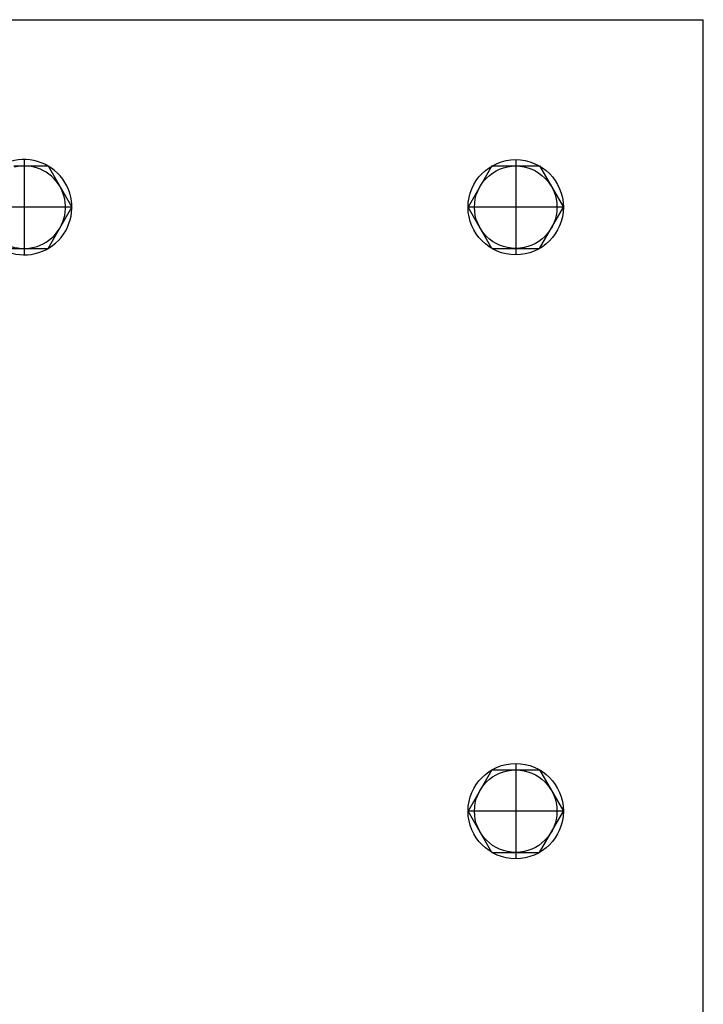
# Model space of a CAD drawing. Header units: metres. Extents: x 70279.8 to 70377.7, y 409251.8 to 409331.5.
# Tile 198 of 244: x 70323.749 to 70323.931, y 409325.848 to 409326.111. Entities that reach past the tile are written whole.
import ezdxf

# ---------------------------------------------------------------- set-up
doc = ezdxf.new("R2010")
doc.units = ezdxf.units.M
doc.linetypes.add('TRATTOPUNTO', pattern=[25.4, 12.7, -6.35, 0, -6.35])

# ---------------------------------------------------------------- blocks, each defined once
blk = doc.blocks.new('A$C22F33A84')
at = {"color": 0, "linetype": 'Continuous'}
for p, q in [((1.7, 19.05), (12.7, 25.4)), ((23.7, 19.05), (12.7, 25.4)), ((1.7, 6.35), (1.7, 19.05)), ((23.7, 6.35), (23.7, 19.05)), ((1.7, 6.35), (12.7, 0)), ((23.7, 6.35), (12.7, 0))]:
    blk.add_line(p, q, dxfattribs=at)
blk.add_circle((12.7, 12.7), 12.7)
blk.add_circle((12.7, 12.7), 11, dxfattribs=at)
blk = doc.blocks.new('Reactor_20170118')
at = {"color": 7, "ltscale": 0.1}
for p in [(444, 1511), (631, -1511)]:
    blk.add_line(p, (631, 1511), dxfattribs=at)
at = {"color": 7, "linetype": 'TRATTOPUNTO', "ltscale": 0.1}
for p, q in [((450, 1473.7), (450, 1448.3)), ((581, 1473.7), (581, 1448.3)), ((462.7, 1461), (437.3, 1461)), ((593.7, 1461), (568.3, 1461)), ((581, 1312.7), (581, 1287.3)), ((593.7, 1300), (568.3, 1300))]:
    blk.add_line(p, q, dxfattribs=at)
at = {"color": 7, "linetype": 'Continuous', "ltscale": 0.1}
for p, q in [((447.18, 1472), (456.35, 1472)), ((456.35, 1472), (462.7, 1461)), ((456.35, 1450), (462.7, 1461)), ((443.65, 1450), (456.35, 1450))]:
    blk.add_line(p, q, dxfattribs=at)
at = {"color": 7}
blk.add_arc((450, 1461), 12.7, 170.0258, 111.5375, dxfattribs=at)
at = {"color": 7, "linetype": 'Continuous'}
blk.add_arc((450, 1461), 11, 168.463, 103.8354, dxfattribs=at)
at = {"color": 7, "rotation": 270}
for p in [(568.3, 1473.7), (568.3, 1312.7)]:
    blk.add_blockref('A$C22F33A84', p, dxfattribs=at)

msp = doc.modelspace()

# ---------------------------------------------------------------- block references
at = {"xscale": 0.001, "yscale": 0.001, "zscale": 0.001}
msp.add_blockref('Reactor_20170118', (70323.3, 409324.6), dxfattribs=at)

doc.saveas('drawing.dxf')
